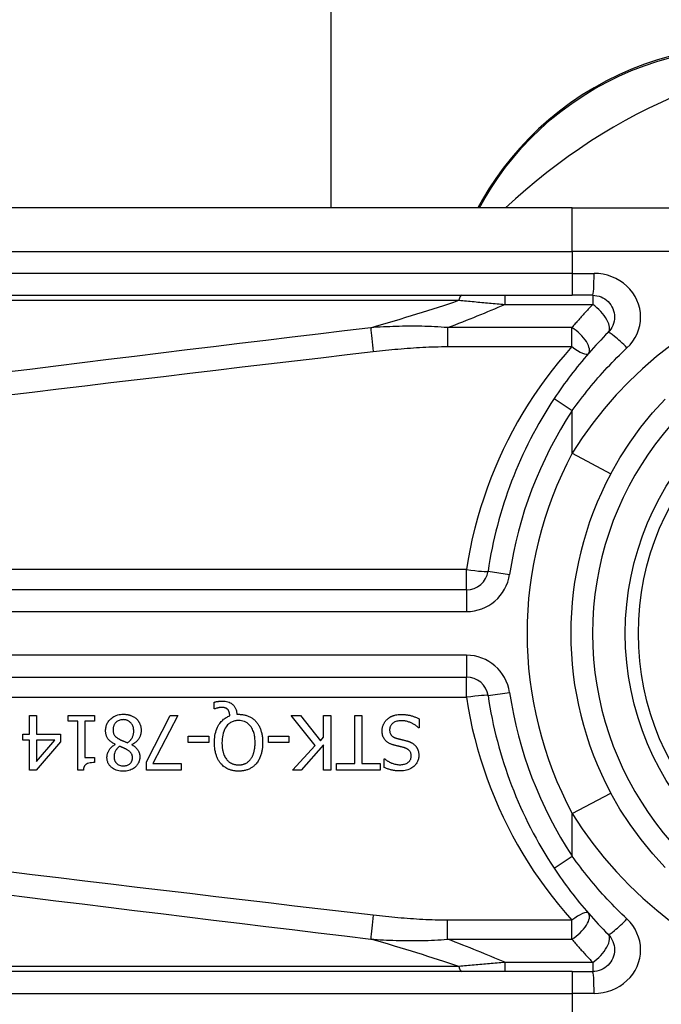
# Model space of a CAD drawing. Header units: inches. Extents: x 11 to 342, y 26 to 169.
# Tile 37 of 205: x 11.142 to 11.721, y 98.168 to 99.057. Entities that reach past the tile are written whole.
import ezdxf

# ---------------------------------------------------------------- set-up
doc = ezdxf.new("R2010")
doc.units = ezdxf.units.IN
doc.header["$MEASUREMENT"] = 0
doc.layers.add('Visible Edges(ANSI)', color=7, linetype='Continuous', lineweight=25)
doc.layers.add('Visible Tangent Edges(ANSI)', color=7, linetype='Continuous', lineweight=25)

msp = doc.modelspace()

# ---------------------------------------------------------------- linework, layer by layer
at = {"layer": 'Visible Edges(ANSI)'}
for p, q in [((11.42291, 116.2579), (11.42291, 98.88675)), ((11.55978, 98.89442), (11.55536, 98.88675)), ((11.64072, 98.88675), (10.99166, 98.88675)), ((11.64072, 98.88675), (11.87798, 98.88675)), ((10.99166, 98.80801), (11.64072, 98.80801)), ((11.65915, 98.80801), (11.64072, 98.80801)), ((11.54521, 98.54225), (10.89323, 98.54225)), ((10.89323, 98.46354), (11.54521, 98.46354)), ((11.31768, 98.43496), (11.31768, 98.4409)), ((11.31856, 98.43496), (11.31768, 98.43496)), ((11.1509, 98.42886), (11.15724, 98.42886)), ((11.1509, 98.41195), (11.1509, 98.42886)), ((11.15724, 98.42886), (11.15724, 98.41195)), ((11.18576, 98.42384), (11.18576, 98.42886)), ((11.18576, 98.42886), (11.20976, 98.42886)), ((11.19449, 98.42384), (11.18576, 98.42384)), ((11.19449, 98.37949), (11.19449, 98.42384)), ((11.20083, 98.42384), (11.20083, 98.39085)), ((11.20976, 98.42384), (11.20083, 98.42384)), ((11.20976, 98.42886), (11.20976, 98.42384)), ((11.25658, 98.38703), (11.27788, 98.42886)), ((11.2849, 98.42886), (11.26241, 98.38543)), ((11.27788, 98.42886), (11.2849, 98.42886)), ((11.3381, 98.4299), (11.33961, 98.4299)), ((11.40861, 98.40162), (11.38703, 98.42886)), ((11.38703, 98.42886), (11.39553, 98.42886)), ((11.39553, 98.42886), (11.41351, 98.40597)), ((11.41638, 98.42886), (11.42293, 98.42886)), ((11.41638, 98.4092), (11.41638, 98.42886)), ((11.42293, 98.42886), (11.42293, 98.37965)), ((11.44442, 98.38547), (11.44442, 98.42886)), ((11.44442, 98.42886), (11.45096, 98.42886)), ((11.45096, 98.42886), (11.45096, 98.38547)), ((11.50257, 98.42591), (11.50257, 98.41769)), ((11.50257, 98.41769), (11.50209, 98.41769)), ((11.14504, 98.40665), (11.14504, 98.41195)), ((11.14504, 98.41195), (11.1509, 98.41195)), ((11.1509, 98.40665), (11.14504, 98.40665)), ((11.1509, 98.37965), (11.1509, 98.40665)), ((11.17898, 98.40501), (11.15696, 98.37965)), ((11.15724, 98.41195), (11.17898, 98.41195)), ((11.15724, 98.40665), (11.15724, 98.38742)), ((11.15724, 98.38742), (11.17379, 98.40665)), ((11.17379, 98.40665), (11.15724, 98.40665)), ((11.17898, 98.41195), (11.17898, 98.40501)), ((11.29403, 98.40433), (11.29403, 98.41032)), ((11.29403, 98.41032), (11.31266, 98.41032)), ((11.31266, 98.41032), (11.31266, 98.40433)), ((11.36649, 98.40433), (11.36649, 98.41032)), ((11.36649, 98.41032), (11.38512, 98.41032)), ((11.38512, 98.41032), (11.38512, 98.40433)), ((11.41351, 98.40597), (11.41638, 98.4092)), ((11.22839, 98.40266), (11.22839, 98.40286)), ((11.24338, 98.40258), (11.24338, 98.40238)), ((11.31266, 98.40433), (11.29403, 98.40433)), ((11.38512, 98.40433), (11.36649, 98.40433)), ((11.38823, 98.37965), (11.40861, 98.40162)), ((11.41638, 98.40226), (11.39621, 98.37965)), ((11.41638, 98.37965), (11.41638, 98.40226)), ((11.20083, 98.39085), (11.20976, 98.39085)), ((11.20976, 98.39085), (11.20976, 98.38635)), ((11.47102, 98.38196), (11.47102, 98.38978)), ((11.47102, 98.38978), (11.4715, 98.38978)), ((11.15696, 98.37965), (11.1509, 98.37965)), ((11.19959, 98.37949), (11.19449, 98.37949)), ((11.25658, 98.37965), (11.25658, 98.38703)), ((11.28781, 98.37965), (11.25658, 98.37965)), ((11.26241, 98.38543), (11.28781, 98.38543)), ((11.28781, 98.38543), (11.28781, 98.37965)), ((11.39621, 98.37965), (11.38823, 98.37965)), ((11.42293, 98.37965), (11.41638, 98.37965)), ((11.42791, 98.37965), (11.42791, 98.38547)), ((11.42791, 98.38547), (11.44442, 98.38547)), ((11.46747, 98.37965), (11.42791, 98.37965)), ((11.45096, 98.38547), (11.46747, 98.38547)), ((11.46747, 98.38547), (11.46747, 98.37965)), ((11.64072, 98.19778), (10.99166, 98.19778)), ((11.64072, 98.19778), (11.65915, 98.19778))]:
    msp.add_line(p, q, dxfattribs=at)
at = {"layer": 'Visible Edges(ANSI)', "flags": 128}
for points in [[(11.72938, 99.02359), (11.71762, 99.02027), (11.7059, 99.01638), (11.69427, 99.01191), (11.68278, 99.00688), (11.67149, 99.00131), (11.66043, 98.99524), (11.64966, 98.98868), (11.63922, 98.98166), (11.62916, 98.97421), (11.61954, 98.96635), (11.61038, 98.95815), (11.60168, 98.94963), (11.59347, 98.94085), (11.58574, 98.93185), (11.5785, 98.92266), (11.57175, 98.91334), (11.56551, 98.90391), (11.55978, 98.89442)], [(11.65915, 98.80801), (11.66107, 98.80792), (11.66297, 98.80762), (11.66484, 98.80715), (11.66665, 98.8065), (11.6684, 98.80568), (11.67005, 98.8047), (11.67161, 98.80356), (11.67304, 98.80228), (11.67433, 98.80086), (11.67548, 98.79931), (11.67647, 98.79765), (11.6773, 98.7959), (11.67795, 98.79407), (11.67844, 98.79219), (11.67873, 98.79028), (11.67883, 98.78835), (11.67874, 98.78642), (11.67846, 98.7845), (11.67799, 98.78262), (11.67733, 98.7808), (11.67651, 98.77905), (11.67551, 98.77738), (11.67436, 98.77583), (11.67306, 98.77441)], [(11.67306, 98.77441), (11.67081, 98.77214), (11.66858, 98.76985), (11.66636, 98.76754), (11.66416, 98.7652), (11.66198, 98.76285), (11.65981, 98.76048), (11.65767, 98.75809), (11.65554, 98.75568), (11.65343, 98.75325), (11.65134, 98.7508), (11.64927, 98.74833), (11.64722, 98.74585), (11.64519, 98.74334), (11.64319, 98.74082), (11.6412, 98.73828), (11.63923, 98.73573), (11.63729, 98.73316), (11.63537, 98.73057), (11.63347, 98.72797), (11.63159, 98.72535), (11.62973, 98.72272), (11.6279, 98.72008), (11.62609, 98.71741), (11.62431, 98.71474)], [(11.67543, 98.64693), (11.68372, 98.66144), (11.69282, 98.67551), (11.70266, 98.68905), (11.71321, 98.70199), (11.7244, 98.71428)], [(11.31768, 98.4409), (11.31808, 98.441), (11.31847, 98.44109), (11.31886, 98.44117), (11.31924, 98.44124), (11.31961, 98.44131), (11.31997, 98.44137), (11.32031, 98.44143), (11.32065, 98.44148), (11.32097, 98.44152), (11.32128, 98.44156), (11.32157, 98.4416), (11.32186, 98.44163), (11.32215, 98.44166), (11.32244, 98.44169), (11.32273, 98.44172), (11.32302, 98.44174), (11.32331, 98.44176), (11.3236, 98.44177), (11.32389, 98.44179), (11.32418, 98.4418), (11.32447, 98.44181), (11.32476, 98.44182), (11.32505, 98.44182), (11.32534, 98.44182)], [(11.32534, 98.44182), (11.32651, 98.44179), (11.32767, 98.44167), (11.32881, 98.44148), (11.32994, 98.44119), (11.33104, 98.44079), (11.33204, 98.44033), (11.33291, 98.43982), (11.33365, 98.4393), (11.33427, 98.43879), (11.33478, 98.43831), (11.33523, 98.43782), (11.33564, 98.43732), (11.33602, 98.43678), (11.33637, 98.43623), (11.33668, 98.43565), (11.33696, 98.43506), (11.33721, 98.43444), (11.33743, 98.43381), (11.33761, 98.43318), (11.33776, 98.43253), (11.33788, 98.43188), (11.33798, 98.43122), (11.33805, 98.43056), (11.3381, 98.4299)], [(11.32426, 98.43612), (11.32409, 98.43612), (11.32392, 98.43611), (11.32375, 98.4361), (11.32358, 98.43609), (11.32341, 98.43608), (11.32323, 98.43606), (11.32306, 98.43604), (11.32289, 98.43602), (11.32271, 98.436), (11.32254, 98.43597), (11.32237, 98.43595), (11.32219, 98.43592), (11.32202, 98.43588), (11.32185, 98.43585), (11.32168, 98.43582), (11.32152, 98.43578), (11.32135, 98.43575), (11.32119, 98.43571), (11.32097, 98.43566), (11.32059, 98.43557), (11.32011, 98.43544), (11.31957, 98.4353), (11.31903, 98.43513), (11.31856, 98.43496)], [(11.32992, 98.43412), (11.32977, 98.43429), (11.32961, 98.43446), (11.32944, 98.43461), (11.32927, 98.43476), (11.32909, 98.4349), (11.32891, 98.43503), (11.32872, 98.43516), (11.32852, 98.43528), (11.32832, 98.43539), (11.32811, 98.43549), (11.3279, 98.43558), (11.32768, 98.43567), (11.32744, 98.43574), (11.3272, 98.43581), (11.32694, 98.43588), (11.32667, 98.43593), (11.32637, 98.43598), (11.32608, 98.43602), (11.32577, 98.43605), (11.32547, 98.43608), (11.32516, 98.4361), (11.32486, 98.43611), (11.32456, 98.43612), (11.32426, 98.43612)], [(11.3318, 98.4285), (11.33178, 98.42871), (11.33176, 98.42891), (11.33173, 98.42912), (11.33171, 98.42932), (11.33168, 98.42953), (11.33165, 98.42974), (11.33161, 98.42994), (11.33158, 98.43015), (11.33154, 98.43035), (11.3315, 98.43055), (11.33145, 98.43076), (11.3314, 98.43096), (11.33135, 98.43116), (11.3313, 98.43136), (11.33124, 98.43156), (11.33118, 98.43175), (11.33111, 98.43197), (11.33102, 98.43222), (11.3309, 98.43252), (11.33076, 98.43284), (11.33058, 98.43318), (11.33039, 98.43351), (11.33017, 98.43383), (11.32992, 98.43412)], [(11.21965, 98.41514), (11.21968, 98.41601), (11.21974, 98.41686), (11.21986, 98.41771), (11.22002, 98.41855), (11.22024, 98.41938), (11.22051, 98.4202), (11.22083, 98.421), (11.2212, 98.42178), (11.22162, 98.42253), (11.22209, 98.42324), (11.2226, 98.42393), (11.22315, 98.4246), (11.22375, 98.42523), (11.22442, 98.42587), (11.22519, 98.42653), (11.22606, 98.42718), (11.22704, 98.4278), (11.22813, 98.42837), (11.22932, 98.42888), (11.23055, 98.42929), (11.23181, 98.4296), (11.23309, 98.42981), (11.23438, 98.42994), (11.23569, 98.42998)], [(11.23561, 98.42507), (11.23482, 98.42505), (11.23405, 98.42498), (11.23328, 98.42485), (11.23253, 98.42467), (11.23179, 98.42442), (11.23109, 98.42411), (11.23046, 98.42377), (11.22991, 98.4234), (11.22943, 98.42302), (11.229, 98.42264), (11.22863, 98.42225), (11.22828, 98.42184), (11.22797, 98.42141), (11.22769, 98.42096), (11.22743, 98.42049), (11.22721, 98.42), (11.22701, 98.4195), (11.22685, 98.41898), (11.22672, 98.41846), (11.22661, 98.41793), (11.22653, 98.4174), (11.22648, 98.41686), (11.22644, 98.41632), (11.22643, 98.41578)], [(11.24506, 98.41478), (11.24504, 98.41557), (11.24497, 98.41635), (11.24485, 98.41713), (11.24469, 98.41789), (11.24446, 98.41864), (11.24418, 98.41938), (11.24385, 98.42006), (11.24349, 98.42069), (11.2431, 98.42126), (11.2427, 98.42178), (11.24229, 98.42224), (11.24188, 98.42265), (11.24145, 98.42303), (11.241, 98.42339), (11.24053, 98.42371), (11.24004, 98.424), (11.23952, 98.42426), (11.23899, 98.42448), (11.23844, 98.42467), (11.23789, 98.42482), (11.23733, 98.42493), (11.23676, 98.42501), (11.23619, 98.42506), (11.23561, 98.42507)], [(11.23569, 98.42998), (11.23613, 98.42997), (11.23657, 98.42996), (11.237, 98.42994), (11.23744, 98.42991), (11.23788, 98.42987), (11.23831, 98.42983), (11.23875, 98.42977), (11.23918, 98.4297), (11.23961, 98.42963), (11.24004, 98.42954), (11.24046, 98.42945), (11.24089, 98.42934), (11.24131, 98.42923), (11.24173, 98.4291), (11.24215, 98.42896), (11.24257, 98.4288), (11.24307, 98.42861), (11.24363, 98.42836), (11.24426, 98.42805), (11.24492, 98.42769), (11.24561, 98.42726), (11.24626, 98.4268), (11.24689, 98.42629), (11.24749, 98.42575)], [(11.24749, 98.42575), (11.24779, 98.42546), (11.24807, 98.42516), (11.24834, 98.42485), (11.24861, 98.42454), (11.24886, 98.42421), (11.2491, 98.42388), (11.24933, 98.42355), (11.24955, 98.42321), (11.24977, 98.42285), (11.24997, 98.4225), (11.25015, 98.42213), (11.25033, 98.42176), (11.2505, 98.42138), (11.25067, 98.42097), (11.25084, 98.42052), (11.251, 98.42004), (11.25116, 98.41951), (11.2513, 98.41895), (11.25143, 98.41835), (11.25153, 98.41774), (11.25162, 98.41712), (11.25167, 98.4165), (11.25171, 98.41588), (11.25172, 98.41526)], [(11.31784, 98.40429), (11.31787, 98.4059), (11.31795, 98.40751), (11.3181, 98.40912), (11.31832, 98.41072), (11.31861, 98.41231), (11.31899, 98.41387), (11.31945, 98.41542), (11.32, 98.41692), (11.32061, 98.41832), (11.32127, 98.41958), (11.32195, 98.42072), (11.32265, 98.42173), (11.32334, 98.42263), (11.32402, 98.42342), (11.32468, 98.42411), (11.32536, 98.42476), (11.32607, 98.42537), (11.32681, 98.42594), (11.32758, 98.42647), (11.32838, 98.42696), (11.32921, 98.42741), (11.33005, 98.42782), (11.33091, 98.42818), (11.3318, 98.4285)], [(11.33957, 98.42431), (11.33873, 98.42429), (11.3379, 98.42423), (11.33707, 98.42413), (11.33625, 98.42397), (11.33544, 98.42377), (11.33465, 98.42352), (11.33386, 98.42321), (11.33311, 98.42285), (11.33238, 98.42245), (11.33169, 98.422), (11.33102, 98.4215), (11.33039, 98.42096), (11.32977, 98.42037), (11.32909, 98.41963), (11.32835, 98.41868), (11.32759, 98.41752), (11.32685, 98.41611), (11.32619, 98.41451), (11.32567, 98.41287), (11.32528, 98.41118), (11.32499, 98.40948), (11.3248, 98.40776), (11.32469, 98.40602), (11.32466, 98.40429)], [(11.35453, 98.40429), (11.35452, 98.40531), (11.35448, 98.40634), (11.35442, 98.40737), (11.35433, 98.4084), (11.3542, 98.40943), (11.35404, 98.41045), (11.35385, 98.41146), (11.35362, 98.41247), (11.35334, 98.41345), (11.35302, 98.41442), (11.35264, 98.4154), (11.35218, 98.41641), (11.35162, 98.41744), (11.35096, 98.41847), (11.35018, 98.41949), (11.34928, 98.42048), (11.3483, 98.42138), (11.34723, 98.42216), (11.34608, 98.42284), (11.34485, 98.42339), (11.34358, 98.42381), (11.34226, 98.4241), (11.34092, 98.42426), (11.33957, 98.42431)], [(11.33961, 98.4299), (11.34036, 98.42989), (11.3411, 98.42986), (11.34184, 98.42981), (11.34257, 98.42974), (11.34331, 98.42965), (11.34404, 98.42953), (11.34476, 98.42939), (11.34548, 98.42923), (11.34619, 98.42905), (11.3469, 98.42883), (11.3476, 98.4286), (11.34829, 98.42833), (11.34898, 98.42804), (11.34965, 98.42773), (11.35031, 98.42738), (11.35095, 98.42702), (11.35158, 98.42662), (11.3522, 98.4262), (11.3528, 98.42575), (11.35337, 98.42529), (11.35393, 98.4248), (11.35447, 98.42428), (11.35499, 98.42375), (11.35549, 98.4232)], [(11.35549, 98.4232), (11.35598, 98.4226), (11.35645, 98.42199), (11.35689, 98.42136), (11.35731, 98.42071), (11.35771, 98.42005), (11.35808, 98.41938), (11.35843, 98.4187), (11.35875, 98.418), (11.35906, 98.41729), (11.35934, 98.41657), (11.35961, 98.41583), (11.35985, 98.41508), (11.36008, 98.4143), (11.3603, 98.41351), (11.36049, 98.41269), (11.36067, 98.41185), (11.36082, 98.41099), (11.36096, 98.41011), (11.36108, 98.4092), (11.36117, 98.40827), (11.36125, 98.40731), (11.36131, 98.40633), (11.36134, 98.40533), (11.36135, 98.40429)], [(11.46911, 98.41482), (11.46912, 98.41531), (11.46914, 98.4158), (11.46918, 98.41629), (11.46924, 98.41677), (11.46931, 98.41724), (11.4694, 98.41772), (11.46951, 98.41819), (11.46963, 98.41866), (11.46977, 98.41913), (11.46992, 98.41959), (11.47009, 98.42005), (11.47028, 98.42051), (11.47047, 98.42095), (11.47068, 98.42139), (11.47091, 98.42182), (11.47114, 98.42225), (11.4714, 98.42266), (11.47167, 98.42307), (11.47195, 98.42346), (11.47225, 98.42385), (11.47256, 98.42422), (11.47288, 98.42458), (11.47322, 98.42493), (11.47357, 98.42527)], [(11.47357, 98.42527), (11.47387, 98.42554), (11.47418, 98.4258), (11.47449, 98.42605), (11.4748, 98.42629), (11.47512, 98.42653), (11.47544, 98.42676), (11.47577, 98.42698), (11.47611, 98.42719), (11.47645, 98.42739), (11.47679, 98.42759), (11.47714, 98.42778), (11.47749, 98.42796), (11.47785, 98.42813), (11.47822, 98.42829), (11.47859, 98.42845), (11.47896, 98.4286), (11.47941, 98.42876), (11.47998, 98.42894), (11.48068, 98.42913), (11.48151, 98.42932), (11.4825, 98.42948), (11.48364, 98.42962), (11.48494, 98.42971), (11.48642, 98.42974)], [(11.48689, 98.42407), (11.486, 98.42406), (11.4851, 98.42401), (11.48419, 98.42392), (11.4833, 98.42378), (11.48242, 98.42359), (11.48156, 98.42334), (11.48075, 98.42304), (11.48006, 98.42271), (11.47946, 98.42236), (11.47894, 98.42201), (11.47851, 98.42166), (11.47813, 98.42132), (11.47778, 98.42096), (11.47746, 98.42057), (11.47717, 98.42017), (11.4769, 98.41974), (11.47666, 98.4193), (11.47646, 98.41883), (11.47629, 98.41836), (11.47616, 98.41787), (11.47605, 98.41737), (11.47598, 98.41687), (11.47594, 98.41637), (11.47593, 98.41586)], [(11.48642, 98.42974), (11.48711, 98.42973), (11.48781, 98.42972), (11.48851, 98.42969), (11.48922, 98.42965), (11.48993, 98.4296), (11.49064, 98.42954), (11.49135, 98.42946), (11.49206, 98.42937), (11.49276, 98.42925), (11.49345, 98.42913), (11.49414, 98.42898), (11.49482, 98.42881), (11.49549, 98.42863), (11.49615, 98.42843), (11.4968, 98.42822), (11.49746, 98.428), (11.49811, 98.42777), (11.49876, 98.42753), (11.4994, 98.42728), (11.50005, 98.42703), (11.50068, 98.42676), (11.50132, 98.42649), (11.50194, 98.4262), (11.50257, 98.42591)], [(11.50209, 98.41769), (11.50162, 98.41813), (11.50114, 98.41854), (11.50065, 98.41895), (11.50015, 98.41933), (11.49964, 98.41971), (11.49912, 98.42007), (11.49859, 98.42042), (11.49806, 98.42075), (11.49751, 98.42107), (11.49696, 98.42137), (11.4964, 98.42166), (11.49582, 98.42194), (11.49524, 98.4222), (11.49465, 98.42245), (11.49403, 98.42269), (11.49337, 98.42293), (11.49266, 98.42316), (11.49193, 98.42337), (11.49116, 98.42357), (11.49036, 98.42374), (11.48953, 98.42388), (11.48867, 98.42398), (11.4878, 98.42405), (11.48689, 98.42407)], [(11.22839, 98.40286), (11.22769, 98.40319), (11.22701, 98.40355), (11.22633, 98.40393), (11.22567, 98.40434), (11.22502, 98.40477), (11.2244, 98.40523), (11.2238, 98.40571), (11.22323, 98.40623), (11.22268, 98.40677), (11.22219, 98.40732), (11.22176, 98.40787), (11.22138, 98.40842), (11.22106, 98.40896), (11.22078, 98.4095), (11.22055, 98.41004), (11.22035, 98.41058), (11.22017, 98.41114), (11.22003, 98.41169), (11.21991, 98.41226), (11.21981, 98.41283), (11.21974, 98.41341), (11.21969, 98.41398), (11.21966, 98.41456), (11.21965, 98.41514)], [(11.22643, 98.41578), (11.22644, 98.41525), (11.22647, 98.41472), (11.22653, 98.41418), (11.22661, 98.41365), (11.22672, 98.41313), (11.22686, 98.41262), (11.22703, 98.41212), (11.22723, 98.41166), (11.22744, 98.41125), (11.22768, 98.41089), (11.22792, 98.41056), (11.22817, 98.41026), (11.22844, 98.40998), (11.22871, 98.40971), (11.22901, 98.40945), (11.22933, 98.40919), (11.22965, 98.40893), (11.22999, 98.40869), (11.23035, 98.40844), (11.23071, 98.40821), (11.23108, 98.40798), (11.23145, 98.40775), (11.23183, 98.40754), (11.23222, 98.40733)], [(11.23943, 98.40425), (11.23979, 98.4045), (11.24014, 98.40475), (11.24048, 98.40501), (11.2408, 98.40528), (11.24112, 98.40557), (11.24143, 98.40586), (11.24173, 98.40616), (11.24202, 98.40647), (11.2423, 98.40679), (11.24256, 98.40713), (11.24282, 98.40747), (11.24306, 98.40783), (11.24331, 98.40821), (11.24356, 98.40864), (11.2438, 98.4091), (11.24404, 98.40962), (11.24427, 98.41018), (11.24448, 98.41079), (11.24466, 98.41144), (11.24481, 98.4121), (11.24492, 98.41276), (11.245, 98.41343), (11.24504, 98.41411), (11.24506, 98.41478)], [(11.25172, 98.41526), (11.25171, 98.41472), (11.25168, 98.41419), (11.25163, 98.41366), (11.25156, 98.41314), (11.25147, 98.41262), (11.25136, 98.4121), (11.25123, 98.41159), (11.25108, 98.41108), (11.2509, 98.41057), (11.25071, 98.41007), (11.25048, 98.40956), (11.25022, 98.40903), (11.24992, 98.40846), (11.24956, 98.40788), (11.24916, 98.40729), (11.24869, 98.40669), (11.24817, 98.40608), (11.24758, 98.40548), (11.24695, 98.4049), (11.24629, 98.40436), (11.2456, 98.40386), (11.24488, 98.4034), (11.24414, 98.40297), (11.24338, 98.40258)], [(11.47888, 98.40242), (11.47835, 98.40259), (11.47783, 98.40277), (11.47731, 98.40296), (11.47679, 98.40317), (11.47628, 98.4034), (11.47578, 98.40364), (11.47529, 98.4039), (11.47481, 98.40417), (11.47434, 98.40446), (11.47389, 98.40477), (11.47344, 98.4051), (11.47299, 98.40548), (11.47251, 98.40592), (11.47201, 98.40644), (11.47151, 98.40705), (11.47102, 98.40774), (11.47055, 98.40853), (11.47015, 98.40937), (11.46981, 98.41023), (11.46955, 98.41112), (11.46935, 98.41204), (11.46921, 98.41296), (11.46913, 98.41389), (11.46911, 98.41482)], [(11.47593, 98.41586), (11.47594, 98.41524), (11.476, 98.41463), (11.47609, 98.41402), (11.47623, 98.41341), (11.47641, 98.41283), (11.47664, 98.41227), (11.4769, 98.41178), (11.47717, 98.41136), (11.47744, 98.411), (11.47771, 98.4107), (11.47796, 98.41045), (11.47822, 98.41021), (11.47849, 98.40999), (11.47878, 98.40978), (11.47907, 98.40959), (11.47937, 98.4094), (11.47968, 98.40923), (11.48, 98.40907), (11.48032, 98.40892), (11.48065, 98.40879), (11.48098, 98.40866), (11.48131, 98.40854), (11.48165, 98.40842), (11.48199, 98.40832)], [(11.23222, 98.40733), (11.23237, 98.40724), (11.23253, 98.40715), (11.2327, 98.40707), (11.23287, 98.40698), (11.23304, 98.40689), (11.23323, 98.40681), (11.23342, 98.40672), (11.23363, 98.40663), (11.23385, 98.40653), (11.23408, 98.40643), (11.23432, 98.40633), (11.23459, 98.40622), (11.23487, 98.4061), (11.23516, 98.40598), (11.23548, 98.40585), (11.23582, 98.40571), (11.23618, 98.40557), (11.23656, 98.40541), (11.23697, 98.40525), (11.23741, 98.40507), (11.23787, 98.40489), (11.23836, 98.40469), (11.23888, 98.40448), (11.23943, 98.40425)], [(11.48199, 98.40832), (11.48236, 98.40822), (11.4827, 98.40812), (11.48303, 98.40803), (11.48334, 98.40795), (11.48364, 98.40787), (11.48393, 98.4078), (11.48422, 98.40772), (11.4845, 98.40765), (11.48478, 98.40759), (11.48506, 98.40752), (11.48534, 98.40745), (11.48564, 98.40738), (11.48594, 98.4073), (11.48626, 98.40723), (11.4866, 98.40715), (11.48695, 98.40706), (11.48733, 98.40697), (11.48774, 98.40687), (11.48817, 98.40676), (11.48864, 98.40665), (11.48914, 98.40653), (11.48968, 98.40639), (11.49026, 98.40625), (11.49088, 98.40609)], [(11.49088, 98.40609), (11.49117, 98.40601), (11.49146, 98.40593), (11.49174, 98.40585), (11.49203, 98.40576), (11.49232, 98.40567), (11.4926, 98.40557), (11.49288, 98.40548), (11.49317, 98.40537), (11.49345, 98.40527), (11.49373, 98.40516), (11.49401, 98.40505), (11.49428, 98.40493), (11.49456, 98.40482), (11.49483, 98.40469), (11.4951, 98.40457), (11.49537, 98.40443), (11.49565, 98.40429), (11.496, 98.4041), (11.49641, 98.40386), (11.49687, 98.40356), (11.49737, 98.40321), (11.4979, 98.40279), (11.49845, 98.4023), (11.49902, 98.40174)], [(11.22089, 98.39105), (11.2209, 98.39151), (11.22093, 98.39196), (11.22097, 98.3924), (11.22103, 98.39284), (11.22111, 98.39328), (11.22121, 98.39372), (11.22132, 98.39415), (11.22145, 98.39458), (11.22159, 98.39501), (11.22175, 98.39544), (11.22194, 98.39588), (11.22216, 98.39637), (11.22243, 98.3969), (11.22274, 98.39746), (11.2231, 98.39804), (11.22352, 98.39864), (11.224, 98.39924), (11.22453, 98.39984), (11.2251, 98.4004), (11.2257, 98.40092), (11.22633, 98.40141), (11.22699, 98.40186), (11.22768, 98.40228), (11.22839, 98.40266)], [(11.23226, 98.40098), (11.23203, 98.40081), (11.2318, 98.40063), (11.23158, 98.40045), (11.23136, 98.40026), (11.23114, 98.40007), (11.23093, 98.39987), (11.23071, 98.39967), (11.23051, 98.39946), (11.2303, 98.39926), (11.2301, 98.39904), (11.22991, 98.39883), (11.22972, 98.3986), (11.22954, 98.39838), (11.22936, 98.39815), (11.2292, 98.39792), (11.22903, 98.39768), (11.22888, 98.39744), (11.22867, 98.39706), (11.22838, 98.39648), (11.22806, 98.39568), (11.22776, 98.39467), (11.22753, 98.39351), (11.22739, 98.39233), (11.22735, 98.39113)], [(11.2392, 98.39791), (11.23906, 98.39799), (11.2389, 98.39808), (11.23872, 98.39817), (11.23852, 98.39828), (11.2383, 98.39839), (11.23807, 98.39851), (11.23782, 98.39863), (11.23756, 98.39876), (11.23728, 98.3989), (11.23699, 98.39904), (11.23669, 98.39918), (11.23638, 98.39932), (11.23607, 98.39947), (11.23574, 98.39962), (11.2354, 98.39977), (11.23506, 98.39991), (11.23472, 98.40006), (11.23437, 98.4002), (11.23402, 98.40034), (11.23367, 98.40048), (11.23331, 98.40062), (11.23296, 98.40074), (11.23261, 98.40087), (11.23226, 98.40098)], [(11.2439, 98.39073), (11.2439, 98.391), (11.24389, 98.39126), (11.24387, 98.39152), (11.24384, 98.39178), (11.24381, 98.39204), (11.24377, 98.3923), (11.24372, 98.39255), (11.24366, 98.3928), (11.24359, 98.39306), (11.24351, 98.3933), (11.24342, 98.39355), (11.24332, 98.3938), (11.24319, 98.39408), (11.24302, 98.39438), (11.24282, 98.39472), (11.24256, 98.39509), (11.24226, 98.39547), (11.24189, 98.39587), (11.24149, 98.39627), (11.24106, 98.39664), (11.24061, 98.39699), (11.24015, 98.39731), (11.23968, 98.39762), (11.2392, 98.39791)], [(11.24338, 98.40238), (11.2438, 98.40213), (11.24421, 98.40188), (11.24462, 98.40161), (11.24502, 98.40134), (11.24542, 98.40106), (11.24581, 98.40076), (11.2462, 98.40046), (11.24657, 98.40014), (11.24693, 98.39982), (11.24729, 98.39948), (11.24763, 98.39914), (11.24795, 98.39878), (11.24827, 98.39842), (11.24856, 98.39804), (11.24886, 98.39761), (11.24916, 98.39713), (11.24946, 98.39658), (11.24973, 98.39597), (11.24998, 98.39528), (11.25018, 98.39454), (11.25034, 98.39379), (11.25044, 98.39303), (11.2505, 98.39226), (11.25052, 98.39149)], [(11.32374, 98.38531), (11.32328, 98.38587), (11.32284, 98.38644), (11.32243, 98.38702), (11.32203, 98.38762), (11.32166, 98.38823), (11.3213, 98.38886), (11.32097, 98.38949), (11.32065, 98.39014), (11.32036, 98.3908), (11.32008, 98.39146), (11.31982, 98.39214), (11.31957, 98.39284), (11.31933, 98.39357), (11.3191, 98.39434), (11.31888, 98.39515), (11.31868, 98.39599), (11.3185, 98.39688), (11.31833, 98.3978), (11.31819, 98.39877), (11.31807, 98.39978), (11.31797, 98.40084), (11.3179, 98.40194), (11.31786, 98.40309), (11.31784, 98.40429)], [(11.32466, 98.40429), (11.32466, 98.40374), (11.32467, 98.40319), (11.32469, 98.40264), (11.32472, 98.40208), (11.32475, 98.40153), (11.32479, 98.40097), (11.32484, 98.40042), (11.3249, 98.39986), (11.32497, 98.39931), (11.32505, 98.39876), (11.32514, 98.39821), (11.32524, 98.39766), (11.32535, 98.39712), (11.32547, 98.39658), (11.3256, 98.39605), (11.32575, 98.39551), (11.32592, 98.39492), (11.32614, 98.39425), (11.32641, 98.39351), (11.32674, 98.39272), (11.32712, 98.3919), (11.32757, 98.39106), (11.32809, 98.39021), (11.32869, 98.38938)], [(11.3505, 98.38938), (11.3508, 98.38978), (11.35109, 98.39019), (11.35136, 98.39062), (11.35162, 98.39105), (11.35186, 98.39149), (11.35209, 98.39193), (11.35231, 98.39239), (11.35251, 98.39285), (11.3527, 98.39331), (11.35288, 98.39378), (11.35305, 98.39426), (11.35321, 98.39474), (11.35337, 98.39527), (11.35353, 98.39585), (11.35369, 98.39646), (11.35384, 98.39713), (11.35398, 98.39784), (11.35411, 98.3986), (11.35423, 98.39942), (11.35433, 98.40028), (11.35442, 98.4012), (11.35448, 98.40217), (11.35452, 98.4032), (11.35453, 98.40429)], [(11.36135, 98.40429), (11.36134, 98.4035), (11.36132, 98.40269), (11.36129, 98.40189), (11.36124, 98.40109), (11.36118, 98.40028), (11.36109, 98.39948), (11.361, 98.39868), (11.36088, 98.39788), (11.36075, 98.39708), (11.36059, 98.39629), (11.36042, 98.39551), (11.36022, 98.39473), (11.36, 98.39396), (11.35976, 98.3932), (11.35949, 98.39243), (11.35919, 98.39165), (11.35886, 98.39086), (11.35849, 98.39006), (11.35809, 98.38925), (11.35765, 98.38845), (11.35716, 98.38765), (11.35664, 98.38686), (11.35606, 98.38608), (11.35545, 98.38531)], [(11.48897, 98.39983), (11.48851, 98.39995), (11.48806, 98.40007), (11.48761, 98.40018), (11.48716, 98.4003), (11.48671, 98.40041), (11.48627, 98.40052), (11.48583, 98.40063), (11.4854, 98.40074), (11.48496, 98.40084), (11.48453, 98.40095), (11.48411, 98.40105), (11.48369, 98.40115), (11.48327, 98.40126), (11.48285, 98.40136), (11.48244, 98.40146), (11.48203, 98.40156), (11.48162, 98.40167), (11.48122, 98.40177), (11.48082, 98.40187), (11.48042, 98.40198), (11.48003, 98.40209), (11.47964, 98.4022), (11.47926, 98.40231), (11.47888, 98.40242)], [(11.49539, 98.39217), (11.49537, 98.39277), (11.49532, 98.39336), (11.49523, 98.39395), (11.4951, 98.39453), (11.49493, 98.3951), (11.49471, 98.39565), (11.49446, 98.39613), (11.49419, 98.39655), (11.49391, 98.39692), (11.49364, 98.39724), (11.49336, 98.39752), (11.49308, 98.39778), (11.49278, 98.39802), (11.49248, 98.39825), (11.49216, 98.39847), (11.49183, 98.39867), (11.49149, 98.39886), (11.49115, 98.39903), (11.4908, 98.39919), (11.49044, 98.39934), (11.49008, 98.39948), (11.48971, 98.39961), (11.48934, 98.39972), (11.48897, 98.39983)], [(11.49902, 98.40174), (11.49922, 98.40152), (11.49941, 98.40129), (11.4996, 98.40106), (11.49978, 98.40082), (11.49996, 98.40059), (11.50012, 98.40034), (11.50028, 98.40009), (11.50044, 98.39984), (11.50059, 98.39959), (11.50073, 98.39933), (11.50087, 98.39906), (11.50099, 98.3988), (11.50112, 98.39853), (11.50124, 98.39825), (11.50135, 98.39797), (11.50146, 98.39767), (11.50159, 98.3973), (11.50171, 98.39687), (11.50184, 98.39637), (11.50195, 98.39581), (11.50206, 98.39518), (11.50214, 98.39447), (11.50219, 98.3937), (11.50221, 98.39285)], [(11.23569, 98.37853), (11.23435, 98.37857), (11.23303, 98.37868), (11.23171, 98.37888), (11.23042, 98.37918), (11.22915, 98.37958), (11.22796, 98.38008), (11.22692, 98.38062), (11.22603, 98.38119), (11.22527, 98.38176), (11.22465, 98.3823), (11.22413, 98.3828), (11.22366, 98.38332), (11.22322, 98.38385), (11.22281, 98.38442), (11.22244, 98.385), (11.22211, 98.38562), (11.22181, 98.38625), (11.22156, 98.38691), (11.22135, 98.38758), (11.22118, 98.38826), (11.22105, 98.38895), (11.22096, 98.38965), (11.22091, 98.39035), (11.22089, 98.39105)], [(11.22735, 98.39113), (11.22736, 98.39074), (11.22738, 98.39035), (11.22743, 98.38996), (11.22749, 98.38957), (11.22756, 98.38919), (11.22766, 98.38881), (11.22778, 98.38843), (11.22792, 98.38806), (11.22808, 98.3877), (11.22825, 98.38735), (11.22845, 98.38701), (11.22866, 98.38669), (11.22889, 98.38637), (11.22914, 98.38607), (11.22941, 98.38577), (11.2297, 98.38548), (11.23011, 98.38512), (11.23064, 98.38473), (11.23131, 98.38434), (11.23213, 98.38398), (11.233, 98.38371), (11.2339, 98.38353), (11.23481, 98.38343), (11.23573, 98.3834)], [(11.25052, 98.39149), (11.2505, 98.39075), (11.25044, 98.39001), (11.25034, 98.38927), (11.2502, 98.38855), (11.25001, 98.38784), (11.24977, 98.38713), (11.24949, 98.38644), (11.24916, 98.38577), (11.24879, 98.38513), (11.24839, 98.38451), (11.24794, 98.38392), (11.24746, 98.38335), (11.24694, 98.38281), (11.24634, 98.38224), (11.24563, 98.38165), (11.24482, 98.38107), (11.2439, 98.3805), (11.24286, 98.37997), (11.24172, 98.37951), (11.24056, 98.37914), (11.23936, 98.37887), (11.23814, 98.37868), (11.23692, 98.37857), (11.23569, 98.37853)], [(11.23573, 98.3834), (11.23649, 98.38342), (11.23725, 98.38349), (11.238, 98.38362), (11.23873, 98.38381), (11.23945, 98.38406), (11.24011, 98.38436), (11.24069, 98.38469), (11.24117, 98.38502), (11.24158, 98.38535), (11.24191, 98.38565), (11.2422, 98.38594), (11.24246, 98.38624), (11.2427, 98.38656), (11.24291, 98.38689), (11.24311, 98.38724), (11.24329, 98.3876), (11.24344, 98.38798), (11.24357, 98.38836), (11.24367, 98.38874), (11.24376, 98.38913), (11.24382, 98.38953), (11.24387, 98.38993), (11.24389, 98.39033), (11.2439, 98.39073)], [(11.32869, 98.38938), (11.32901, 98.38897), (11.32935, 98.38858), (11.3297, 98.3882), (11.33006, 98.38783), (11.33044, 98.38749), (11.33083, 98.38715), (11.33124, 98.38684), (11.33166, 98.38654), (11.33209, 98.38625), (11.33254, 98.38599), (11.333, 98.38574), (11.33348, 98.38551), (11.33396, 98.38531), (11.33444, 98.38512), (11.33494, 98.38495), (11.33544, 98.3848), (11.33595, 98.38467), (11.33646, 98.38456), (11.33697, 98.38447), (11.33749, 98.3844), (11.33801, 98.38434), (11.33853, 98.3843), (11.33905, 98.38428), (11.33957, 98.38427)], [(11.33957, 98.38427), (11.34002, 98.38428), (11.34046, 98.38429), (11.3409, 98.38432), (11.34134, 98.38436), (11.34178, 98.3844), (11.34222, 98.38446), (11.34265, 98.38454), (11.34308, 98.38462), (11.34351, 98.38472), (11.34394, 98.38483), (11.34436, 98.38496), (11.34478, 98.3851), (11.34519, 98.38525), (11.34561, 98.38543), (11.34606, 98.38564), (11.34654, 98.38589), (11.34704, 98.38618), (11.34756, 98.38653), (11.3481, 98.38692), (11.34863, 98.38737), (11.34913, 98.38783), (11.34961, 98.38833), (11.35007, 98.38884), (11.3505, 98.38938)], [(11.4715, 98.38978), (11.47186, 98.38946), (11.47223, 98.38915), (11.47262, 98.38884), (11.47301, 98.38855), (11.4734, 98.38827), (11.47381, 98.388), (11.47422, 98.38774), (11.47464, 98.38749), (11.47506, 98.38724), (11.47549, 98.38701), (11.47592, 98.38678), (11.47636, 98.38656), (11.4768, 98.38635), (11.47724, 98.38615), (11.47774, 98.38594), (11.47832, 98.3857), (11.47899, 98.38546), (11.47974, 98.38522), (11.48058, 98.38499), (11.48148, 98.38479), (11.48241, 98.38463), (11.48334, 98.38452), (11.48428, 98.38446), (11.48522, 98.38443)], [(11.48522, 98.38443), (11.48607, 98.38445), (11.48692, 98.38451), (11.48777, 98.38462), (11.48861, 98.38478), (11.48943, 98.385), (11.49024, 98.38527), (11.49099, 98.3856), (11.49164, 98.38594), (11.49221, 98.3863), (11.4927, 98.38666), (11.4931, 98.387), (11.49344, 98.38732), (11.49374, 98.38764), (11.49403, 98.38799), (11.49429, 98.38835), (11.49452, 98.38873), (11.49473, 98.38912), (11.49491, 98.38953), (11.49506, 98.38996), (11.49518, 98.39039), (11.49527, 98.39083), (11.49534, 98.39127), (11.49538, 98.39172), (11.49539, 98.39217)], [(11.50221, 98.39285), (11.50219, 98.39205), (11.50212, 98.39125), (11.50201, 98.39046), (11.50185, 98.38969), (11.50164, 98.38892), (11.50138, 98.38816), (11.50107, 98.38742), (11.50072, 98.3867), (11.50031, 98.38601), (11.49987, 98.38535), (11.49939, 98.38472), (11.49886, 98.38411), (11.4983, 98.38352), (11.49763, 98.3829), (11.49685, 98.38225), (11.49594, 98.3816), (11.4949, 98.38096), (11.49373, 98.38037), (11.49245, 98.37986), (11.49113, 98.37945), (11.48979, 98.37914), (11.48842, 98.37893), (11.48704, 98.37881), (11.48566, 98.37877)], [(11.20976, 98.38635), (11.20839, 98.38632), (11.20703, 98.38623), (11.20571, 98.38605), (11.20447, 98.38578), (11.20335, 98.38542), (11.20252, 98.38503), (11.20197, 98.38469), (11.20166, 98.38445), (11.20141, 98.38421), (11.20117, 98.38396), (11.20096, 98.3837), (11.20076, 98.38342), (11.20058, 98.38313), (11.20042, 98.38282), (11.20028, 98.38251), (11.20015, 98.38219), (11.20004, 98.38186), (11.19994, 98.38153), (11.19985, 98.3812), (11.19978, 98.38086), (11.19972, 98.38052), (11.19967, 98.38018), (11.19963, 98.37983), (11.19959, 98.37949)], [(11.33961, 98.37861), (11.33898, 98.37862), (11.33834, 98.37864), (11.33771, 98.37868), (11.33708, 98.37873), (11.33645, 98.3788), (11.33583, 98.37888), (11.33521, 98.37898), (11.33459, 98.3791), (11.33397, 98.37924), (11.33336, 98.37939), (11.33276, 98.37956), (11.33215, 98.37975), (11.33156, 98.37996), (11.33097, 98.38019), (11.33035, 98.38046), (11.32967, 98.38078), (11.32895, 98.38115), (11.32819, 98.38159), (11.3274, 98.38209), (11.3266, 98.38266), (11.32584, 98.38326), (11.3251, 98.38391), (11.32441, 98.38459), (11.32374, 98.38531)], [(11.35545, 98.38531), (11.35495, 98.38476), (11.35444, 98.38424), (11.35391, 98.38373), (11.35337, 98.38325), (11.3528, 98.38279), (11.35222, 98.38235), (11.35162, 98.38194), (11.35101, 98.38155), (11.35037, 98.38118), (11.34972, 98.38084), (11.34905, 98.38052), (11.34837, 98.38022), (11.34767, 98.37995), (11.34697, 98.37971), (11.34626, 98.37949), (11.34554, 98.3793), (11.34481, 98.37913), (11.34408, 98.37899), (11.34334, 98.37887), (11.3426, 98.37878), (11.34186, 98.3787), (11.34111, 98.37865), (11.34036, 98.37862), (11.33961, 98.37861)], [(11.48566, 98.37877), (11.48509, 98.37877), (11.48452, 98.37879), (11.48395, 98.37881), (11.48339, 98.37883), (11.48282, 98.37887), (11.48225, 98.37892), (11.48169, 98.37897), (11.48112, 98.37903), (11.48056, 98.3791), (11.48, 98.37918), (11.47944, 98.37927), (11.47888, 98.37937), (11.47832, 98.37948), (11.47777, 98.3796), (11.47719, 98.37974), (11.47659, 98.37989), (11.47596, 98.38006), (11.47531, 98.38026), (11.47463, 98.38048), (11.47394, 98.38072), (11.47323, 98.38099), (11.4725, 98.38128), (11.47177, 98.38161), (11.47102, 98.38196)], [(11.72448, 98.29163), (11.71331, 98.30393), (11.70274, 98.31686), (11.69286, 98.33037), (11.68373, 98.34439), (11.67543, 98.35887)], [(11.62431, 98.29105), (11.62609, 98.28838), (11.6279, 98.28572), (11.62973, 98.28307), (11.63159, 98.28044), (11.63347, 98.27782), (11.63537, 98.27522), (11.63729, 98.27263), (11.63923, 98.27006), (11.6412, 98.26751), (11.64319, 98.26497), (11.64519, 98.26245), (11.64722, 98.25995), (11.64927, 98.25746), (11.65134, 98.25499), (11.65343, 98.25254), (11.65554, 98.25011), (11.65767, 98.2477), (11.65981, 98.24531), (11.66198, 98.24294), (11.66416, 98.24059), (11.66636, 98.23826), (11.66858, 98.23595), (11.67081, 98.23365), (11.67306, 98.23139)], [(11.67306, 98.23139), (11.67435, 98.22996), (11.67549, 98.22841), (11.67647, 98.22676), (11.6773, 98.22501), (11.67795, 98.22319), (11.67843, 98.22132), (11.67873, 98.21941), (11.67883, 98.21748), (11.67874, 98.21555), (11.67845, 98.21363), (11.67797, 98.21176), (11.67731, 98.20993), (11.67648, 98.20818), (11.67549, 98.20652), (11.67435, 98.20496), (11.67306, 98.20354), (11.67164, 98.20225), (11.67009, 98.2011), (11.66844, 98.20011), (11.66669, 98.19928), (11.66487, 98.19863), (11.663, 98.19816), (11.66108, 98.19787), (11.65915, 98.19778)]]:
    msp.add_lwpolyline(points, dxfattribs=at)
at = {"layer": 'Visible Edges(ANSI)'}
msp.add_circle((11.94441, 98.5029), 0.25591, dxfattribs=at)
for centre, radius, start, end in [((11.94441, 98.50204), 0.52953, 91.33308, 133.40464), ((11.94441, 98.5029), 0.38386, 146.50369, 171.58673), ((11.94441, 98.5029), 0.30512, 151.83282, 208.16718), ((11.54521, 98.56194), 0.01969, 270, 351.58673), ((11.54521, 98.44385), 0.01969, 8.41327, 90), ((11.94441, 98.5029), 0.38386, 188.41327, 213.49631)]:
    msp.add_arc(centre, radius, start, end, dxfattribs=at)
at = {"layer": 'Visible Tangent Edges(ANSI)'}
for p, q in [((11.55685, 98.88675), (11.56217, 98.89589)), ((11.64072, 98.84738), (11.64072, 98.88675)), ((10.99166, 98.84738), (11.64072, 98.84738)), ((11.91188, 98.84738), (11.64072, 98.84738)), ((11.64072, 98.84738), (11.64072, 98.8277)), ((11.64072, 98.8277), (10.99166, 98.8277)), ((11.64072, 98.8277), (11.64072, 98.80801)), ((11.64072, 98.8277), (11.66038, 98.8277)), ((11.5798, 98.80801), (11.5798, 98.79967)), ((11.65915, 98.80801), (11.65915, 98.79967)), ((10.98933, 98.80342), (11.53847, 98.80342)), ((11.5798, 98.79967), (11.65915, 98.79967)), ((11.52818, 98.77879), (11.52818, 98.76169)), ((11.64038, 98.77879), (11.52818, 98.77879)), ((11.64038, 98.76169), (11.64038, 98.77879)), ((11.52818, 98.76169), (11.64038, 98.76169)), ((11.62431, 98.71474), (11.64072, 98.70388)), ((11.64072, 98.66551), (11.64072, 98.70388)), ((11.64072, 98.66551), (11.67543, 98.64693)), ((11.54521, 98.56055), (10.89323, 98.56055)), ((11.54521, 98.54225), (11.54521, 98.56055)), ((11.56469, 98.55906), (11.58416, 98.55618)), ((11.54521, 98.54225), (11.54521, 98.52257)), ((10.89323, 98.52257), (11.54521, 98.52257)), ((11.54521, 98.48322), (10.89323, 98.48322)), ((11.54521, 98.48322), (11.54521, 98.46354)), ((11.54521, 98.44524), (11.54521, 98.46354)), ((11.56469, 98.44673), (11.58416, 98.44961)), ((10.89323, 98.44524), (11.54521, 98.44524)), ((11.64072, 98.34028), (11.67543, 98.35887)), ((11.64072, 98.30191), (11.64072, 98.34028)), ((11.62431, 98.29105), (11.64072, 98.30191)), ((11.64038, 98.2441), (11.52818, 98.2441)), ((11.52818, 98.227), (11.52818, 98.2441)), ((11.64038, 98.227), (11.64038, 98.2441)), ((11.52818, 98.227), (11.64038, 98.227)), ((11.53847, 98.20237), (10.98933, 98.20237)), ((11.5798, 98.20612), (11.5798, 98.19778)), ((11.65915, 98.20612), (11.5798, 98.20612)), ((11.65915, 98.20612), (11.65915, 98.19778)), ((11.64072, 98.19778), (11.64072, 98.17809)), ((10.99166, 98.17809), (11.64072, 98.17809)), ((11.66038, 98.17809), (11.64072, 98.17809)), ((11.64072, 98.17809), (11.64072, 98.15841))]:
    msp.add_line(p, q, dxfattribs=at)
at = {"layer": 'Visible Tangent Edges(ANSI)', "flags": 128}
for points in [[(11.56217, 98.89589), (11.56782, 98.90515), (11.57396, 98.91436), (11.5806, 98.92346), (11.58771, 98.93243), (11.59531, 98.94123), (11.60337, 98.9498), (11.6119, 98.95812), (11.62088, 98.96614), (11.63032, 98.97382), (11.64017, 98.9811), (11.6504, 98.98797), (11.66095, 98.99439), (11.67177, 99.00034), (11.68283, 99.0058), (11.69408, 99.01073), (11.70546, 99.01512), (11.71693, 99.01895), (11.72844, 99.02223)], [(11.69006, 98.76048), (11.69282, 98.76333), (11.69528, 98.76644), (11.69741, 98.76976), (11.69917, 98.77326), (11.70056, 98.77692), (11.70157, 98.78068), (11.70217, 98.78451), (11.70237, 98.78837), (11.70215, 98.79223), (11.70152, 98.79606), (11.7005, 98.79982), (11.69909, 98.80347), (11.69732, 98.80697), (11.69521, 98.81029), (11.69276, 98.81339), (11.69, 98.81623), (11.68695, 98.81879), (11.68364, 98.82106), (11.68011, 98.82303), (11.67639, 98.82467), (11.67252, 98.82597), (11.66854, 98.82692), (11.66448, 98.8275), (11.66038, 98.8277)], [(11.53847, 98.80342), (11.54017, 98.80327), (11.54188, 98.80312), (11.54358, 98.80297), (11.54529, 98.80282), (11.547, 98.80267), (11.54872, 98.80251), (11.55043, 98.80236), (11.55215, 98.80221), (11.55387, 98.80205), (11.55559, 98.8019), (11.55731, 98.80174), (11.55904, 98.80159), (11.56076, 98.80143), (11.56249, 98.80127), (11.56421, 98.80111), (11.56594, 98.80096), (11.56767, 98.8008), (11.5694, 98.80064), (11.57113, 98.80048), (11.57287, 98.80032), (11.5746, 98.80016), (11.57633, 98.8), (11.57807, 98.79983), (11.5798, 98.79967)], [(11.65915, 98.79967), (11.65834, 98.79883), (11.65754, 98.79799), (11.65674, 98.79714), (11.65594, 98.7963), (11.65514, 98.79545), (11.65435, 98.79459), (11.65355, 98.79374), (11.65276, 98.79288), (11.65197, 98.79202), (11.65118, 98.79116), (11.6504, 98.79029), (11.64961, 98.78942), (11.64883, 98.78855), (11.64805, 98.78767), (11.64728, 98.7868), (11.6465, 98.78592), (11.64573, 98.78504), (11.64496, 98.78415), (11.64419, 98.78326), (11.64342, 98.78237), (11.64266, 98.78148), (11.64189, 98.78059), (11.64113, 98.77969), (11.64038, 98.77879)], [(11.45887, 98.7787), (11.4352, 98.77586), (11.41153, 98.77301), (11.38786, 98.77015), (11.36419, 98.76729), (11.34052, 98.76441), (11.31686, 98.76153), (11.29319, 98.75864), (11.26952, 98.75574), (11.24586, 98.75284), (11.22219, 98.74992), (11.19853, 98.747), (11.17487, 98.74406), (11.1512, 98.74112), (11.12754, 98.73817)], [(11.52818, 98.77879), (11.52524, 98.77903), (11.52232, 98.77925), (11.51939, 98.77943), (11.51648, 98.7796), (11.51356, 98.77973), (11.51065, 98.77984), (11.50774, 98.77993), (11.50484, 98.78), (11.50194, 98.78005), (11.49904, 98.78007), (11.49615, 98.78008), (11.49326, 98.78007), (11.49038, 98.78004), (11.4875, 98.77999), (11.48462, 98.77993), (11.48174, 98.77985), (11.47887, 98.77976), (11.47601, 98.77965), (11.47314, 98.77952), (11.47028, 98.77938), (11.46742, 98.77923), (11.46457, 98.77907), (11.46172, 98.77889), (11.45887, 98.7787)], [(11.46119, 98.75718), (11.46397, 98.7575), (11.46675, 98.75781), (11.46953, 98.75811), (11.47231, 98.75841), (11.4751, 98.75869), (11.47788, 98.75896), (11.48067, 98.75923), (11.48345, 98.75948), (11.48624, 98.75972), (11.48903, 98.75995), (11.49182, 98.76017), (11.49461, 98.76038), (11.4974, 98.76057), (11.5002, 98.76075), (11.50299, 98.76092), (11.50579, 98.76107), (11.50858, 98.76121), (11.51138, 98.76133), (11.51418, 98.76144), (11.51698, 98.76153), (11.51978, 98.7616), (11.52258, 98.76165), (11.52538, 98.76168), (11.52818, 98.76169)], [(11.64038, 98.76169), (11.63425, 98.75469), (11.62828, 98.74755), (11.62249, 98.74026), (11.61686, 98.73284), (11.61141, 98.72527), (11.60614, 98.71757), (11.60104, 98.70974), (11.59613, 98.70179), (11.59141, 98.69371), (11.58688, 98.68551), (11.58254, 98.67719), (11.5784, 98.66876), (11.57446, 98.66022), (11.57072, 98.65158), (11.56719, 98.64283), (11.56388, 98.63399), (11.56077, 98.62506), (11.55788, 98.61605), (11.55521, 98.60696), (11.55276, 98.5978), (11.55053, 98.58857), (11.54853, 98.57928), (11.54675, 98.56994), (11.54521, 98.56055)], [(11.72981, 98.7631), (11.71674, 98.75271), (11.70411, 98.74173), (11.69198, 98.7302), (11.68042, 98.71815), (11.66948, 98.70561), (11.65919, 98.69262), (11.64959, 98.67923), (11.64072, 98.66551)], [(11.64072, 98.70388), (11.64253, 98.70641), (11.64436, 98.70894), (11.64621, 98.71145), (11.64809, 98.71395), (11.64999, 98.71643), (11.65191, 98.7189), (11.65386, 98.72135), (11.65583, 98.72379), (11.65782, 98.72621), (11.65983, 98.72862), (11.66186, 98.73101), (11.66391, 98.73339), (11.66599, 98.73574), (11.66808, 98.73809), (11.67019, 98.74041), (11.67233, 98.74271), (11.67448, 98.745), (11.67665, 98.74727), (11.67884, 98.74952), (11.68105, 98.75175), (11.68328, 98.75396), (11.68552, 98.75616), (11.68779, 98.75833), (11.69006, 98.76048)], [(11.12986, 98.71773), (11.15353, 98.7206), (11.17719, 98.72347), (11.20085, 98.72632), (11.22452, 98.72917), (11.24818, 98.73201), (11.27185, 98.73484), (11.29551, 98.73766), (11.31918, 98.74047), (11.34285, 98.74328), (11.36651, 98.74608), (11.39018, 98.74886), (11.41385, 98.75164), (11.43752, 98.75442), (11.46119, 98.75718)], [(11.54521, 98.44524), (11.54675, 98.43585), (11.54853, 98.42651), (11.55053, 98.41722), (11.55276, 98.40799), (11.55521, 98.39883), (11.55788, 98.38974), (11.56077, 98.38073), (11.56388, 98.3718), (11.56719, 98.36296), (11.57072, 98.35421), (11.57446, 98.34557), (11.5784, 98.33703), (11.58254, 98.3286), (11.58688, 98.32028), (11.59141, 98.31208), (11.59613, 98.304), (11.60104, 98.29605), (11.60614, 98.28822), (11.61141, 98.28052), (11.61686, 98.27296), (11.62249, 98.26553), (11.62828, 98.25824), (11.63425, 98.2511), (11.64038, 98.2441)], [(11.64072, 98.34028), (11.6496, 98.32658), (11.65924, 98.31323), (11.66958, 98.30027), (11.68057, 98.28774), (11.69215, 98.27569), (11.70427, 98.26413), (11.71688, 98.25313), (11.72992, 98.24271)], [(11.69006, 98.24531), (11.68779, 98.24746), (11.68552, 98.24963), (11.68328, 98.25183), (11.68105, 98.25404), (11.67884, 98.25627), (11.67665, 98.25852), (11.67448, 98.26079), (11.67233, 98.26308), (11.67019, 98.26538), (11.66808, 98.26771), (11.66599, 98.27005), (11.66391, 98.2724), (11.66186, 98.27478), (11.65983, 98.27717), (11.65782, 98.27958), (11.65583, 98.282), (11.65386, 98.28444), (11.65191, 98.28689), (11.64999, 98.28936), (11.64809, 98.29185), (11.64621, 98.29434), (11.64436, 98.29685), (11.64253, 98.29938), (11.64072, 98.30191)], [(11.46119, 98.24861), (11.43752, 98.25137), (11.41385, 98.25415), (11.39018, 98.25693), (11.36651, 98.25971), (11.34285, 98.26251), (11.31918, 98.26532), (11.29551, 98.26813), (11.27185, 98.27095), (11.24818, 98.27378), (11.22452, 98.27662), (11.20085, 98.27947), (11.17719, 98.28233), (11.15353, 98.28519), (11.12986, 98.28806)], [(11.12754, 98.26762), (11.1512, 98.26467), (11.17487, 98.26173), (11.19853, 98.2588), (11.22219, 98.25587), (11.24586, 98.25296), (11.26952, 98.25005), (11.29319, 98.24715), (11.31686, 98.24426), (11.34052, 98.24138), (11.36419, 98.2385), (11.38786, 98.23564), (11.41153, 98.23278), (11.4352, 98.22993), (11.45887, 98.22709)], [(11.52818, 98.2441), (11.52538, 98.24411), (11.52258, 98.24415), (11.51978, 98.2442), (11.51698, 98.24427), (11.51418, 98.24435), (11.51138, 98.24446), (11.50858, 98.24458), (11.50579, 98.24472), (11.50299, 98.24487), (11.5002, 98.24504), (11.4974, 98.24522), (11.49461, 98.24542), (11.49182, 98.24562), (11.48903, 98.24584), (11.48624, 98.24607), (11.48345, 98.24631), (11.48067, 98.24656), (11.47788, 98.24683), (11.4751, 98.2471), (11.47231, 98.24739), (11.46953, 98.24768), (11.46675, 98.24798), (11.46397, 98.24829), (11.46119, 98.24861)], [(11.66038, 98.17809), (11.66449, 98.17828), (11.66858, 98.17885), (11.67259, 98.17979), (11.67647, 98.1811), (11.68019, 98.18276), (11.68372, 98.18474), (11.68702, 98.18703), (11.69006, 98.18961), (11.69281, 98.19247), (11.69525, 98.19557), (11.69736, 98.1989), (11.69913, 98.2024), (11.70053, 98.20605), (11.70155, 98.2098), (11.70217, 98.21363), (11.70237, 98.2175), (11.70214, 98.22136), (11.70151, 98.22518), (11.70049, 98.22893), (11.69909, 98.23256), (11.69734, 98.23605), (11.69523, 98.23937), (11.69281, 98.24246), (11.69006, 98.24531)], [(11.45887, 98.22709), (11.46172, 98.2269), (11.46457, 98.22672), (11.46742, 98.22656), (11.47028, 98.22641), (11.47314, 98.22627), (11.47601, 98.22614), (11.47887, 98.22603), (11.48174, 98.22594), (11.48462, 98.22586), (11.4875, 98.2258), (11.49038, 98.22575), (11.49326, 98.22572), (11.49615, 98.22571), (11.49904, 98.22572), (11.50194, 98.22574), (11.50484, 98.22579), (11.50774, 98.22586), (11.51065, 98.22595), (11.51356, 98.22606), (11.51648, 98.2262), (11.51939, 98.22636), (11.52232, 98.22655), (11.52524, 98.22676), (11.52818, 98.227)], [(11.64038, 98.227), (11.64114, 98.2261), (11.6419, 98.2252), (11.64266, 98.22431), (11.64343, 98.22341), (11.64419, 98.22252), (11.64496, 98.22163), (11.64573, 98.22075), (11.64651, 98.21987), (11.64728, 98.21899), (11.64806, 98.21811), (11.64884, 98.21724), (11.64962, 98.21636), (11.6504, 98.2155), (11.65119, 98.21463), (11.65198, 98.21377), (11.65277, 98.21291), (11.65356, 98.21205), (11.65435, 98.21119), (11.65515, 98.21034), (11.65594, 98.20949), (11.65674, 98.20864), (11.65754, 98.2078), (11.65834, 98.20696), (11.65915, 98.20612)], [(11.5798, 98.20612), (11.57807, 98.20596), (11.57633, 98.2058), (11.5746, 98.20563), (11.57287, 98.20547), (11.57113, 98.20531), (11.5694, 98.20515), (11.56767, 98.20499), (11.56594, 98.20484), (11.56421, 98.20468), (11.56249, 98.20452), (11.56076, 98.20436), (11.55904, 98.20421), (11.55731, 98.20405), (11.55559, 98.20389), (11.55387, 98.20374), (11.55215, 98.20358), (11.55043, 98.20343), (11.54872, 98.20328), (11.547, 98.20312), (11.54529, 98.20297), (11.54358, 98.20282), (11.54188, 98.20267), (11.54017, 98.20252), (11.53847, 98.20237)]]:
    msp.add_lwpolyline(points, dxfattribs=at)
at = {"layer": 'Visible Tangent Edges(ANSI)'}
msp.add_circle((11.94441, 98.5029), 0.24409, dxfattribs=at)
for centre, radius, start, end in [((11.94441, 98.5029), 0.28543, 32.8812, 327.1188), ((11.94441, 98.5029), 0.36417, 146.50369, 171.58673), ((11.94441, 98.5029), 0.34449, 151.83282, 208.16718), ((11.54521, 98.56194), 0.03937, 270, 351.58673), ((11.54521, 98.44385), 0.03937, 8.41327, 90), ((11.94441, 98.5029), 0.36417, 188.41327, 213.49631)]:
    msp.add_arc(centre, radius, start, end, dxfattribs=at)
for centre, major_axis, ratio, start_param, end_param in [((11.56844, 98.88943), (-0.00866, 0.00499), 0.493692, 5.759679, 6.283185), ((11.65915, 98.8277), (0, -0.01969), 0.062411, 0, 1.570796), ((11.54079, 98.78833), (0, 0.01969), 0.183721, 0, 0.697296), ((8.02886, 98.56326), (3.67256, 0.33874), 0.074886, 5.910747, 5.977199), ((8.03815, 98.5029), (3.67247, 0.40075), 0.088107, 5.956893, 6.005683), ((11.65915, 98.78833), (0.01392, -0.01392), 0.446023, 0, 1.990559), ((11.46119, 98.76361), (0.00234, -0.01955), 0.041071, 3.825401, 5.042638), ((11.64038, 98.76824), (0.01483, -0.01294), 0.431187, 0, 1.930721), ((11.68698, 98.76048), (-0.01392, 0.01392), 0.111497, 4.601416, 6.283185), ((11.64038, 98.76824), (0.01483, -0.01294), 0.257129, 4.93314, 6.283185), ((11.54521, 98.56194), (0.01947, -0.00288), 0.069894, 4.722726, 6.283185), ((11.54521, 98.44385), (0.01947, 0.00288), 0.069894, 0, 1.560459), ((11.46119, 98.24218), (0.00234, 0.01955), 0.041071, 1.240547, 2.457785), ((11.64038, 98.23755), (0.01483, 0.01294), 0.257129, 0, 1.350045), ((11.64038, 98.23755), (0.01483, 0.01294), 0.431187, 4.352465, 6.283185), ((11.68698, 98.24531), (-0.01392, -0.01392), 0.111497, 0, 1.681769), ((11.65915, 98.21746), (0.01392, 0.01392), 0.446023, 4.292626, 6.283185), ((8.02886, 98.44253), (3.67256, -0.33874), 0.074886, 0.305987, 0.372439), ((8.03815, 98.5029), (3.67247, -0.40075), 0.088107, 0.277502, 0.326292), ((11.54079, 98.21746), (0, -0.01969), 0.183721, 5.58589, 6.283185), ((11.65915, 98.17809), (0, 0.01969), 0.062411, 4.712389, 6.283185)]:
    msp.add_ellipse(centre, major_axis=major_axis, ratio=ratio, start_param=start_param, end_param=end_param, dxfattribs=at)

doc.saveas('drawing.dxf')
